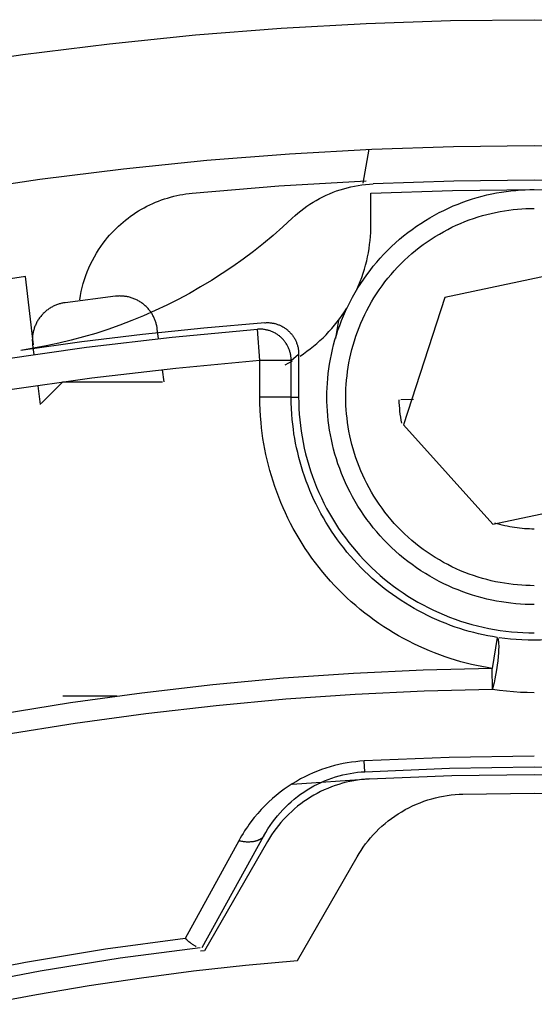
# Model space of a CAD drawing. Header units: millimetres. Extents: x 129 to 629, y 1269 to 1769.
# Tile 28 of 87: x 367.36 to 375.55, y 1472.68 to 1488.34. Entities that reach past the tile are written whole.
import ezdxf

# ---------------------------------------------------------------- set-up
doc = ezdxf.new("R2010")
doc.units = ezdxf.units.MM
doc.layers.add('ROXX_B.FLEX mini', color=7, linetype='Continuous', true_color=0x000000)

msp = doc.modelspace()

# ---------------------------------------------------------------- linework, layer by layer
at = {"layer": 'ROXX_B.FLEX mini', "color": 18, "true_color": 0x000000}
for points in [[(366.02, 1487.578), (367.406, 1487.784), (368.785, 1487.957), (370.156, 1488.097), (371.519, 1488.204), (372.873, 1488.28), (374.216, 1488.325), (375.547, 1488.339), (376.879, 1488.325), (378.222, 1488.28), (379.576, 1488.204), (380.939, 1488.097), (382.31, 1487.957), (383.689, 1487.784), (385.075, 1487.578)], [(366.02, 1487.578), (367.406, 1487.784), (368.785, 1487.957), (370.156, 1488.097), (371.519, 1488.204), (372.873, 1488.28), (374.216, 1488.325), (375.547, 1488.339), (376.879, 1488.325), (378.222, 1488.28), (379.576, 1488.204), (380.939, 1488.097), (382.31, 1487.957), (383.689, 1487.784), (385.075, 1487.578)], [(367.452, 1484.256), (366.35, 1484.086), (365.251, 1483.893), (364.156, 1483.679), (363.066, 1483.444)], [(367.452, 1484.256), (366.35, 1484.086), (365.251, 1483.893), (364.156, 1483.679), (363.066, 1483.444)], [(367.58, 1483.171), (367.452, 1484.256)], [(367.58, 1483.171), (367.452, 1484.256)], [(367.058, 1482.936), (368.421, 1483.131), (369.782, 1483.291), (371.14, 1483.416)], [(367.058, 1482.936), (368.421, 1483.131), (369.782, 1483.291), (371.14, 1483.416)], [(367.564, 1483.169), (367.584, 1483.016)], [(367.564, 1483.169), (367.584, 1483.016)]]:
    msp.add_lwpolyline(points, dxfattribs=at)
at = {"layer": 'ROXX_B.FLEX mini', "color": 18, "lineweight": -3, "true_color": 0x000000}
for points in [[(366.338, 1485.604), (367.677, 1485.803), (369.01, 1485.97), (370.336, 1486.105), (371.653, 1486.209), (372.962, 1486.282), (374.26, 1486.325), (375.547, 1486.339), (376.835, 1486.325), (378.133, 1486.282), (379.441, 1486.209), (380.759, 1486.105), (382.085, 1485.97), (383.418, 1485.803), (384.757, 1485.604)], [(372.912, 1486.279), (372.817, 1485.74)], [(378.113, 1485.73), (376.831, 1485.773), (375.547, 1485.787), (374.264, 1485.773), (372.982, 1485.73)], [(370.101, 1485.581), (371.484, 1485.696), (372.869, 1485.777)], [(371.696, 1485.184), (371.741, 1485.225), (371.786, 1485.264), (371.832, 1485.302), (371.879, 1485.338), (371.927, 1485.372), (371.976, 1485.405), (372.026, 1485.437), (372.077, 1485.467), (372.129, 1485.496), (372.182, 1485.523), (372.236, 1485.548), (372.29, 1485.573), (372.345, 1485.595), (372.401, 1485.616), (372.457, 1485.635), (372.514, 1485.652), (372.571, 1485.668), (372.628, 1485.682), (372.686, 1485.694), (372.744, 1485.705), (372.803, 1485.714), (372.862, 1485.721), (372.922, 1485.726), (372.982, 1485.73)], [(375.547, 1479.039), (375.474, 1479.04), (375.4, 1479.043), (375.326, 1479.047), (375.251, 1479.053), (375.175, 1479.06), (375.1, 1479.07), (375.023, 1479.081), (374.947, 1479.094), (374.87, 1479.11), (374.793, 1479.127), (374.716, 1479.146), (374.639, 1479.167), (374.562, 1479.19), (374.486, 1479.215), (374.409, 1479.242), (374.333, 1479.271), (374.257, 1479.302), (374.181, 1479.335), (374.106, 1479.371), (374.032, 1479.408), (373.958, 1479.447), (373.885, 1479.489), (373.813, 1479.532), (373.742, 1479.577), (373.671, 1479.625), (373.602, 1479.674), (373.534, 1479.725), (373.467, 1479.777), (373.402, 1479.832), (373.338, 1479.888), (373.275, 1479.946), (373.214, 1480.006), (373.154, 1480.067), (373.096, 1480.13), (373.04, 1480.194), (372.985, 1480.259), (372.933, 1480.326), (372.882, 1480.394), (372.833, 1480.463), (372.785, 1480.534), (372.74, 1480.605), (372.697, 1480.677), (372.655, 1480.75), (372.616, 1480.824), (372.579, 1480.898), (372.544, 1480.973), (372.51, 1481.049), (372.479, 1481.125), (372.45, 1481.201), (372.423, 1481.278), (372.398, 1481.354), (372.375, 1481.431), (372.354, 1481.508), (372.335, 1481.585), (372.318, 1481.662), (372.303, 1481.739), (372.289, 1481.815), (372.278, 1481.892), (372.268, 1481.967), (372.261, 1482.043), (372.255, 1482.118), (372.251, 1482.192), (372.248, 1482.266), (372.247, 1482.339), (372.248, 1482.413), (372.251, 1482.487), (372.255, 1482.561), (372.261, 1482.636), (372.268, 1482.711), (372.278, 1482.787), (372.289, 1482.863), (372.303, 1482.94), (372.318, 1483.017), (372.335, 1483.093), (372.354, 1483.17), (372.375, 1483.247), (372.398, 1483.324), (372.423, 1483.401), (372.45, 1483.478), (372.479, 1483.554), (372.51, 1483.63), (372.544, 1483.706), (372.579, 1483.781), (372.616, 1483.855), (372.655, 1483.929), (372.697, 1484.002), (372.74, 1484.074), (372.785, 1484.145), (372.833, 1484.215), (372.882, 1484.285), (372.933, 1484.353), (372.985, 1484.419), (373.04, 1484.485), (373.096, 1484.549), (373.154, 1484.612), (373.214, 1484.673), (373.275, 1484.732), (373.338, 1484.79), (373.402, 1484.847), (373.467, 1484.901), (373.534, 1484.954), (373.602, 1485.005), (373.671, 1485.054), (373.742, 1485.101), (373.813, 1485.147), (373.885, 1485.19), (373.958, 1485.231), (374.032, 1485.271), (374.106, 1485.308), (374.181, 1485.343), (374.257, 1485.377), (374.333, 1485.408), (374.409, 1485.437), (374.486, 1485.464), (374.562, 1485.489), (374.639, 1485.512), (374.716, 1485.533), (374.793, 1485.552), (374.87, 1485.569), (374.947, 1485.584), (375.023, 1485.598), (375.1, 1485.609), (375.175, 1485.618), (375.251, 1485.626), (375.326, 1485.632), (375.4, 1485.636), (375.474, 1485.639), (375.547, 1485.639)], [(372.947, 1485.581), (374.247, 1485.625), (375.547, 1485.639), (376.848, 1485.625), (378.147, 1485.581)], [(368.313, 1483.887), (368.324, 1483.952), (368.337, 1484.016), (368.352, 1484.081), (368.369, 1484.145), (368.389, 1484.208), (368.41, 1484.27), (368.434, 1484.332), (368.459, 1484.393), (368.486, 1484.453), (368.516, 1484.511), (368.547, 1484.569), (368.579, 1484.625), (368.614, 1484.68), (368.65, 1484.733), (368.687, 1484.785), (368.726, 1484.836), (368.757, 1484.874), (368.789, 1484.911), (368.822, 1484.948), (368.857, 1484.984), (368.892, 1485.019), (368.928, 1485.054), (368.965, 1485.087), (369.003, 1485.12), (369.042, 1485.152), (369.082, 1485.183), (369.123, 1485.213), (369.164, 1485.243), (369.207, 1485.271), (369.25, 1485.298), (369.294, 1485.324), (369.338, 1485.348), (369.383, 1485.372), (369.429, 1485.395), (369.475, 1485.416), (369.521, 1485.436), (369.569, 1485.455), (369.616, 1485.473), (369.664, 1485.489), (369.712, 1485.504), (369.76, 1485.518), (369.809, 1485.531), (369.857, 1485.542), (369.906, 1485.553), (369.955, 1485.562), (370.004, 1485.569), (370.053, 1485.576), (370.101, 1485.581)], [(372.947, 1485.081), (372.947, 1485.581)], [(375.547, 1479.339), (375.481, 1479.34), (375.414, 1479.342), (375.346, 1479.346), (375.278, 1479.352), (375.209, 1479.359), (375.14, 1479.367), (375.071, 1479.377), (375.002, 1479.389), (374.932, 1479.403), (374.862, 1479.419), (374.792, 1479.436), (374.722, 1479.455), (374.652, 1479.476), (374.582, 1479.499), (374.513, 1479.524), (374.443, 1479.55), (374.374, 1479.578), (374.305, 1479.609), (374.237, 1479.641), (374.17, 1479.675), (374.102, 1479.71), (374.036, 1479.748), (373.971, 1479.787), (373.906, 1479.828), (373.842, 1479.871), (373.779, 1479.916), (373.717, 1479.962), (373.657, 1480.01), (373.597, 1480.06), (373.539, 1480.111), (373.482, 1480.164), (373.426, 1480.218), (373.372, 1480.274), (373.319, 1480.331), (373.268, 1480.389), (373.218, 1480.448), (373.17, 1480.509), (373.124, 1480.571), (373.079, 1480.634), (373.036, 1480.698), (372.995, 1480.763), (372.956, 1480.828), (372.918, 1480.894), (372.883, 1480.962), (372.849, 1481.029), (372.817, 1481.097), (372.786, 1481.166), (372.758, 1481.235), (372.732, 1481.305), (372.707, 1481.374), (372.684, 1481.444), (372.663, 1481.514), (372.644, 1481.584), (372.627, 1481.654), (372.611, 1481.724), (372.597, 1481.794), (372.585, 1481.863), (372.575, 1481.932), (372.567, 1482.001), (372.56, 1482.07), (372.554, 1482.138), (372.55, 1482.206), (372.548, 1482.273), (372.547, 1482.339), (372.548, 1482.406), (372.55, 1482.473), (372.554, 1482.541), (372.56, 1482.609), (372.567, 1482.678), (372.575, 1482.746), (372.585, 1482.816), (372.597, 1482.885), (372.611, 1482.955), (372.627, 1483.025), (372.644, 1483.095), (372.663, 1483.165), (372.684, 1483.235), (372.707, 1483.305), (372.732, 1483.374), (372.758, 1483.444), (372.786, 1483.513), (372.817, 1483.581), (372.849, 1483.65), (372.883, 1483.717), (372.918, 1483.784), (372.956, 1483.851), (372.995, 1483.916), (373.036, 1483.981), (373.079, 1484.045), (373.124, 1484.108), (373.17, 1484.17), (373.218, 1484.23), (373.268, 1484.29), (373.319, 1484.348), (373.372, 1484.405), (373.426, 1484.461), (373.482, 1484.515), (373.539, 1484.568), (373.597, 1484.619), (373.657, 1484.668), (373.717, 1484.716), (373.779, 1484.763), (373.842, 1484.807), (373.906, 1484.85), (373.971, 1484.892), (374.036, 1484.931), (374.102, 1484.968), (374.17, 1485.004), (374.237, 1485.038), (374.305, 1485.07), (374.374, 1485.1), (374.443, 1485.129), (374.513, 1485.155), (374.582, 1485.18), (374.652, 1485.203), (374.722, 1485.224), (374.792, 1485.243), (374.862, 1485.26), (374.932, 1485.276), (375.002, 1485.289), (375.071, 1485.301), (375.14, 1485.312), (375.209, 1485.32), (375.278, 1485.327), (375.346, 1485.333), (375.414, 1485.336), (375.481, 1485.339), (375.547, 1485.339)], [(371.696, 1485.184), (371.546, 1485.045), (371.392, 1484.91), (371.236, 1484.779), (371.076, 1484.653), (370.914, 1484.532), (370.749, 1484.415), (370.581, 1484.302), (370.41, 1484.193), (370.236, 1484.089), (370.06, 1483.988), (369.88, 1483.892), (369.698, 1483.801), (369.514, 1483.714), (369.328, 1483.632), (369.14, 1483.555), (368.951, 1483.482), (368.76, 1483.415), (368.567, 1483.352), (368.373, 1483.294), (368.178, 1483.242), (367.98, 1483.194), (367.781, 1483.151), (367.58, 1483.114), (367.377, 1483.081)], [(372.724, 1484.048), (372.752, 1484.112), (372.778, 1484.177), (372.803, 1484.242), (372.825, 1484.307), (372.845, 1484.373), (372.863, 1484.438), (372.88, 1484.504), (372.894, 1484.569), (372.907, 1484.634), (372.918, 1484.699), (372.927, 1484.764), (372.935, 1484.828), (372.94, 1484.892), (372.944, 1484.955), (372.947, 1485.018), (372.947, 1485.081)], [(376.205, 1484.362), (374.125, 1483.92)], [(368.882, 1483.941), (368.079, 1483.839)], [(369.548, 1483.421), (369.546, 1483.434), (369.544, 1483.448), (369.542, 1483.461), (369.539, 1483.474), (369.536, 1483.488), (369.532, 1483.501), (369.529, 1483.514), (369.525, 1483.528), (369.52, 1483.541), (369.515, 1483.555), (369.51, 1483.568), (369.505, 1483.581), (369.499, 1483.595), (369.493, 1483.608), (369.486, 1483.621), (369.479, 1483.634), (369.472, 1483.647), (369.464, 1483.66), (369.456, 1483.673), (369.448, 1483.685), (369.439, 1483.697), (369.43, 1483.71), (369.42, 1483.722), (369.411, 1483.733), (369.401, 1483.745), (369.39, 1483.756), (369.38, 1483.767), (369.369, 1483.778), (369.357, 1483.789), (369.346, 1483.799), (369.334, 1483.809), (369.322, 1483.819), (369.31, 1483.828), (369.297, 1483.837), (369.284, 1483.846), (369.271, 1483.854), (369.258, 1483.862), (369.245, 1483.87), (369.231, 1483.877), (369.218, 1483.884), (369.204, 1483.89), (369.19, 1483.897), (369.176, 1483.902), (369.162, 1483.908), (369.148, 1483.913), (369.134, 1483.918), (369.119, 1483.922), (369.105, 1483.926), (369.091, 1483.93), (369.076, 1483.933), (369.062, 1483.936), (369.048, 1483.938), (369.033, 1483.94), (369.019, 1483.942), (369.005, 1483.943), (368.991, 1483.944), (368.977, 1483.945), (368.963, 1483.945), (368.949, 1483.946), (368.935, 1483.945), (368.922, 1483.945), (368.908, 1483.944), (368.895, 1483.943), (368.882, 1483.941)], [(374.125, 1483.92), (373.467, 1481.898)], [(368.079, 1483.839), (368.066, 1483.837), (368.053, 1483.835), (368.04, 1483.833), (368.026, 1483.83), (368.013, 1483.826), (368, 1483.823), (367.986, 1483.819), (367.973, 1483.815), (367.959, 1483.81), (367.946, 1483.805), (367.933, 1483.8), (367.919, 1483.794), (367.906, 1483.789), (367.893, 1483.782), (367.88, 1483.776), (367.867, 1483.768), (367.854, 1483.761), (367.841, 1483.753), (367.829, 1483.745), (367.816, 1483.737), (367.804, 1483.728), (367.792, 1483.719), (367.78, 1483.709), (367.768, 1483.699), (367.757, 1483.689), (367.745, 1483.679), (367.734, 1483.668), (367.724, 1483.657), (367.713, 1483.646), (367.703, 1483.634), (367.693, 1483.622), (367.684, 1483.61), (367.674, 1483.598), (367.665, 1483.585), (367.657, 1483.572), (367.649, 1483.559), (367.641, 1483.546), (367.633, 1483.533), (367.626, 1483.519), (367.619, 1483.505), (367.613, 1483.492), (367.607, 1483.478), (367.601, 1483.464), (367.595, 1483.45), (367.59, 1483.435), (367.586, 1483.421), (367.582, 1483.407), (367.578, 1483.392), (367.574, 1483.378), (367.571, 1483.364), (367.569, 1483.349), (367.566, 1483.335), (367.564, 1483.321), (367.563, 1483.306), (367.561, 1483.292), (367.56, 1483.278), (367.56, 1483.264), (367.559, 1483.25), (367.559, 1483.236), (367.56, 1483.222), (367.56, 1483.209), (367.561, 1483.195), (367.563, 1483.182), (367.564, 1483.169)], [(371.819, 1482.99), (371.874, 1483.027), (371.928, 1483.066), (371.982, 1483.107), (372.034, 1483.149), (372.086, 1483.192), (372.136, 1483.237), (372.185, 1483.283), (372.233, 1483.331), (372.279, 1483.379), (372.324, 1483.429), (372.368, 1483.48), (372.411, 1483.533), (372.451, 1483.586), (372.491, 1483.64), (372.528, 1483.695), (372.565, 1483.751)], [(371.259, 1483.521), (370.286, 1483.436), (369.314, 1483.335), (368.345, 1483.216), (367.377, 1483.081)], [(371.259, 1483.521), (371.272, 1483.521), (371.286, 1483.522), (371.299, 1483.522), (371.312, 1483.522), (371.325, 1483.522), (371.338, 1483.521), (371.351, 1483.52), (371.363, 1483.518), (371.376, 1483.516), (371.388, 1483.514), (371.401, 1483.512), (371.413, 1483.509), (371.425, 1483.506), (371.438, 1483.502), (371.45, 1483.498), (371.462, 1483.494), (371.474, 1483.49), (371.485, 1483.485), (371.497, 1483.48), (371.509, 1483.475), (371.52, 1483.469), (371.532, 1483.464), (371.543, 1483.457), (371.554, 1483.451), (371.565, 1483.444), (371.576, 1483.437), (371.587, 1483.43), (371.597, 1483.422), (371.608, 1483.414), (371.618, 1483.406), (371.627, 1483.398), (371.637, 1483.389), (371.646, 1483.38), (371.656, 1483.371), (371.664, 1483.362), (371.673, 1483.352), (371.681, 1483.342), (371.69, 1483.332), (371.697, 1483.322), (371.705, 1483.311), (371.712, 1483.301), (371.719, 1483.29), (371.726, 1483.279), (371.733, 1483.268), (371.739, 1483.257), (371.745, 1483.246), (371.75, 1483.234), (371.756, 1483.223), (371.761, 1483.211), (371.765, 1483.199), (371.77, 1483.187), (371.774, 1483.175), (371.777, 1483.163), (371.781, 1483.151), (371.784, 1483.139), (371.787, 1483.126), (371.789, 1483.114), (371.791, 1483.101), (371.793, 1483.088), (371.795, 1483.075), (371.796, 1483.062), (371.797, 1483.049), (371.797, 1483.036), (371.797, 1483.022)], [(372.433, 1483.561), (372.382, 1483.272)], [(369.568, 1483.268), (369.548, 1483.421)], [(371.679, 1482.918), (371.679, 1482.931), (371.679, 1482.943), (371.678, 1482.956), (371.677, 1482.969), (371.675, 1482.981), (371.673, 1482.994), (371.671, 1483.007), (371.669, 1483.019), (371.666, 1483.032), (371.663, 1483.045), (371.659, 1483.057), (371.656, 1483.07), (371.651, 1483.082), (371.647, 1483.094), (371.642, 1483.107), (371.637, 1483.119), (371.632, 1483.13), (371.626, 1483.142), (371.62, 1483.154), (371.614, 1483.165), (371.607, 1483.176), (371.6, 1483.188), (371.593, 1483.198), (371.586, 1483.209), (371.578, 1483.219), (371.57, 1483.23), (371.562, 1483.24), (371.554, 1483.249), (371.545, 1483.259), (371.536, 1483.268), (371.527, 1483.277), (371.518, 1483.285), (371.509, 1483.294), (371.499, 1483.302), (371.49, 1483.31), (371.479, 1483.318), (371.469, 1483.325), (371.459, 1483.333), (371.448, 1483.34), (371.437, 1483.346), (371.426, 1483.353), (371.414, 1483.359), (371.403, 1483.365), (371.391, 1483.371), (371.379, 1483.376), (371.367, 1483.381), (371.355, 1483.386), (371.343, 1483.391), (371.33, 1483.395), (371.318, 1483.398), (371.305, 1483.402), (371.292, 1483.405), (371.28, 1483.408), (371.267, 1483.41), (371.254, 1483.412), (371.241, 1483.414), (371.228, 1483.416), (371.216, 1483.417), (371.203, 1483.417), (371.19, 1483.418), (371.177, 1483.418), (371.165, 1483.418), (371.152, 1483.417), (371.14, 1483.416)], [(371.179, 1482.918), (371.14, 1483.416)], [(371.679, 1482.918), (371.797, 1483.022)], [(371.797, 1483.022), (371.797, 1482.339)], [(371.179, 1482.918), (369.844, 1482.795), (368.506, 1482.638), (367.166, 1482.447)], [(371.679, 1482.918), (371.179, 1482.918)], [(371.179, 1482.339), (371.179, 1482.918)], [(371.582, 1482.853), (371.64, 1482.884), (371.698, 1482.916)], [(371.679, 1482.339), (371.679, 1482.918)], [(369.655, 1482.581), (369.631, 1482.772)], [(367.647, 1482.52), (367.685, 1482.221)], [(367.701, 1482.234), (368.047, 1482.581)], [(368.047, 1482.581), (369.632, 1482.581)], [(371.679, 1482.339), (371.179, 1482.339)], [(371.198, 1481.933), (371.19, 1482.035), (371.184, 1482.136), (371.181, 1482.238), (371.179, 1482.339)], [(371.679, 1482.339), (371.797, 1482.339)], [(371.696, 1481.98), (371.689, 1482.069), (371.683, 1482.159), (371.68, 1482.249), (371.679, 1482.339)], [(371.797, 1482.339), (371.798, 1482.25), (371.802, 1482.159), (371.807, 1482.069), (371.815, 1481.978), (371.825, 1481.887), (371.837, 1481.796), (371.851, 1481.706), (371.868, 1481.615), (371.887, 1481.524), (371.908, 1481.434), (371.932, 1481.344), (371.958, 1481.255), (371.986, 1481.166), (372.016, 1481.078), (372.048, 1480.991), (372.083, 1480.904), (372.12, 1480.819), (372.158, 1480.734), (372.199, 1480.65), (372.242, 1480.568), (372.287, 1480.486), (372.334, 1480.406), (372.383, 1480.327), (372.433, 1480.25), (372.486, 1480.174), (372.54, 1480.1), (372.595, 1480.027), (372.653, 1479.956), (372.711, 1479.886), (372.771, 1479.818), (372.833, 1479.752), (372.896, 1479.688), (372.96, 1479.625), (373.026, 1479.563), (373.094, 1479.503), (373.164, 1479.445), (373.235, 1479.387), (373.308, 1479.332), (373.382, 1479.278), (373.458, 1479.225), (373.535, 1479.175), (373.614, 1479.126), (373.694, 1479.079), (373.776, 1479.034), (373.858, 1478.991), (373.942, 1478.95), (374.027, 1478.912), (374.112, 1478.875), (374.199, 1478.84), (374.286, 1478.808), (374.374, 1478.778), (374.463, 1478.75), (374.552, 1478.724), (374.642, 1478.7), (374.732, 1478.679), (374.823, 1478.66), (374.914, 1478.643), (375.004, 1478.629), (375.095, 1478.617), (375.186, 1478.607), (375.277, 1478.599), (375.367, 1478.594), (375.458, 1478.59), (375.547, 1478.589)], [(373.438, 1481.925), (373.429, 1481.972), (373.421, 1482.019), (373.415, 1482.066), (373.409, 1482.113), (373.405, 1482.159), (373.402, 1482.205), (373.399, 1482.251), (373.398, 1482.297)], [(373.422, 1482.298), (373.622, 1482.305)], [(374.879, 1478.023), (374.796, 1478.036), (374.713, 1478.052), (374.629, 1478.069), (374.546, 1478.088), (374.462, 1478.108), (374.378, 1478.131), (374.294, 1478.155), (374.21, 1478.181), (374.127, 1478.209), (374.043, 1478.239), (373.96, 1478.27), (373.877, 1478.303), (373.794, 1478.339), (373.712, 1478.376), (373.63, 1478.415), (373.549, 1478.455), (373.468, 1478.498), (373.388, 1478.543), (373.309, 1478.589), (373.23, 1478.637), (373.152, 1478.687), (373.075, 1478.738), (372.999, 1478.792), (372.924, 1478.847), (372.85, 1478.904), (372.777, 1478.962), (372.706, 1479.022), (372.635, 1479.084), (372.566, 1479.147), (372.498, 1479.212), (372.432, 1479.278), (372.367, 1479.345), (372.303, 1479.414), (372.241, 1479.485), (372.181, 1479.556), (372.122, 1479.629), (372.065, 1479.703), (372.009, 1479.778), (371.955, 1479.855), (371.903, 1479.932), (371.852, 1480.01), (371.804, 1480.089), (371.757, 1480.169), (371.712, 1480.25), (371.668, 1480.331), (371.627, 1480.413), (371.588, 1480.496), (371.55, 1480.579), (371.514, 1480.663), (371.48, 1480.747), (371.448, 1480.831), (371.418, 1480.916), (371.39, 1481.001), (371.363, 1481.086), (371.339, 1481.171), (371.316, 1481.256), (371.295, 1481.341), (371.276, 1481.426), (371.259, 1481.511), (371.243, 1481.596), (371.229, 1481.681), (371.217, 1481.765), (371.207, 1481.85), (371.198, 1481.933)], [(374.956, 1478.517), (374.882, 1478.529), (374.808, 1478.542), (374.735, 1478.558), (374.66, 1478.574), (374.586, 1478.593), (374.512, 1478.612), (374.438, 1478.634), (374.363, 1478.657), (374.289, 1478.682), (374.215, 1478.708), (374.142, 1478.736), (374.068, 1478.765), (373.995, 1478.796), (373.922, 1478.829), (373.849, 1478.864), (373.777, 1478.9), (373.706, 1478.938), (373.635, 1478.977), (373.565, 1479.018), (373.495, 1479.061), (373.426, 1479.105), (373.358, 1479.15), (373.291, 1479.198), (373.224, 1479.246), (373.159, 1479.297), (373.094, 1479.348), (373.031, 1479.402), (372.969, 1479.456), (372.907, 1479.512), (372.847, 1479.57), (372.788, 1479.628), (372.731, 1479.688), (372.675, 1479.749), (372.62, 1479.811), (372.566, 1479.875), (372.514, 1479.939), (372.463, 1480.005), (372.414, 1480.071), (372.366, 1480.139), (372.32, 1480.207), (372.275, 1480.277), (372.232, 1480.347), (372.191, 1480.417), (372.151, 1480.489), (372.112, 1480.561), (372.076, 1480.634), (372.041, 1480.707), (372.007, 1480.78), (371.976, 1480.854), (371.946, 1480.929), (371.917, 1481.004), (371.89, 1481.079), (371.865, 1481.154), (371.842, 1481.229), (371.82, 1481.305), (371.8, 1481.38), (371.782, 1481.455), (371.765, 1481.531), (371.749, 1481.606), (371.736, 1481.681), (371.723, 1481.756), (371.713, 1481.831), (371.704, 1481.906), (371.696, 1481.98)], [(373.467, 1481.898), (374.889, 1480.317)], [(374.889, 1480.317), (376.97, 1480.758)], [(375.547, 1480.239), (375.509, 1480.24), (375.47, 1480.241), (375.431, 1480.243), (375.392, 1480.245), (375.353, 1480.248), (375.313, 1480.252), (375.274, 1480.257), (375.234, 1480.263), (375.195, 1480.269), (375.155, 1480.276), (375.116, 1480.284), (375.076, 1480.293), (375.036, 1480.303), (374.997, 1480.313), (374.957, 1480.324), (374.918, 1480.336)], [(374.956, 1478.517), (374.879, 1478.023)], [(374.963, 1478.508), (374.964, 1478.508), (374.964, 1478.507), (374.965, 1478.505), (374.965, 1478.504), (374.966, 1478.502), (374.967, 1478.5), (374.967, 1478.498), (374.968, 1478.496), (374.969, 1478.493), (374.97, 1478.488), (374.971, 1478.483), (374.972, 1478.477), (374.973, 1478.471), (374.974, 1478.465), (374.975, 1478.458), (374.977, 1478.443), (374.978, 1478.426), (374.979, 1478.408), (374.98, 1478.388), (374.98, 1478.367), (374.979, 1478.321), (374.977, 1478.271), (374.973, 1478.215), (374.966, 1478.147), (374.957, 1478.075), (374.946, 1478.002), (374.921, 1477.861), (374.908, 1477.797), (374.895, 1477.741), (374.883, 1477.694)], [(376.139, 1478.517), (376.041, 1478.503), (375.943, 1478.492), (375.845, 1478.484), (375.746, 1478.477), (375.647, 1478.474), (375.547, 1478.472), (375.448, 1478.474), (375.349, 1478.477), (375.258, 1478.483), (375.168, 1478.491), (375.077, 1478.5), (374.988, 1478.512)], [(374.879, 1478.023), (373.78, 1477.996), (372.672, 1477.944), (371.556, 1477.867), (370.432, 1477.763), (369.301, 1477.633), (368.165, 1477.476), (367.024, 1477.291)], [(374.883, 1477.694), (374.879, 1478.023)], [(367.111, 1476.972), (368.24, 1477.154), (369.364, 1477.309), (370.482, 1477.437), (371.594, 1477.539), (372.699, 1477.616), (373.795, 1477.667), (374.883, 1477.694)], [(374.883, 1477.694), (374.993, 1477.678), (375.103, 1477.666), (375.214, 1477.656), (375.325, 1477.649), (375.436, 1477.645), (375.547, 1477.643)], [(368.905, 1477.581), (368.047, 1477.581)], [(372.838, 1476.552), (372.772, 1476.548), (372.705, 1476.541), (372.638, 1476.533), (372.57, 1476.522), (372.503, 1476.51), (372.435, 1476.495), (372.367, 1476.479), (372.299, 1476.46), (372.231, 1476.439), (372.163, 1476.416), (372.095, 1476.39), (372.028, 1476.363), (371.96, 1476.333), (371.893, 1476.3), (371.827, 1476.266), (371.761, 1476.228), (371.695, 1476.189), (371.63, 1476.147), (371.566, 1476.102), (371.503, 1476.055), (371.441, 1476.005), (371.379, 1475.953), (371.319, 1475.898), (371.26, 1475.841), (371.202, 1475.78), (371.146, 1475.718), (371.091, 1475.652), (371.037, 1475.584), (371.012, 1475.548), (370.986, 1475.513), (370.961, 1475.476), (370.937, 1475.439), (370.913, 1475.401), (370.889, 1475.363), (370.866, 1475.323), (370.844, 1475.283)], [(375.547, 1476.629), (374.192, 1476.61), (372.838, 1476.552)], [(372.848, 1476.382), (372.838, 1476.552)], [(372.848, 1476.382), (374.197, 1476.439), (375.547, 1476.458), (376.898, 1476.439), (378.247, 1476.382)], [(371.244, 1475.361), (371.276, 1475.417), (371.309, 1475.472), (371.344, 1475.526), (371.381, 1475.578), (371.42, 1475.629), (371.459, 1475.679), (371.501, 1475.727), (371.544, 1475.774), (371.588, 1475.819), (371.633, 1475.863), (371.68, 1475.905), (371.728, 1475.946), (371.777, 1475.985), (371.827, 1476.022), (371.879, 1476.058), (371.932, 1476.092), (371.986, 1476.124), (372.041, 1476.155), (372.097, 1476.184), (372.154, 1476.211), (372.211, 1476.236), (372.269, 1476.259), (372.327, 1476.28), (372.385, 1476.299), (372.443, 1476.316), (372.501, 1476.331), (372.559, 1476.344), (372.617, 1476.355), (372.675, 1476.365), (372.733, 1476.372), (372.791, 1476.378), (372.848, 1476.382)], [(372.921, 1476.268), (372.859, 1476.263), (372.796, 1476.257), (372.735, 1476.249), (372.674, 1476.239), (372.613, 1476.227), (372.553, 1476.213), (372.494, 1476.197), (372.434, 1476.18), (372.376, 1476.16), (372.318, 1476.139), (372.26, 1476.116), (372.203, 1476.091), (372.147, 1476.065), (372.092, 1476.036), (372.038, 1476.006), (371.984, 1475.975), (371.932, 1475.941), (371.88, 1475.906), (371.83, 1475.87), (371.781, 1475.832), (371.733, 1475.792), (371.687, 1475.751), (371.642, 1475.709), (371.598, 1475.665), (371.555, 1475.621), (371.515, 1475.575), (371.475, 1475.527), (371.437, 1475.479), (371.401, 1475.429), (371.365, 1475.378), (371.332, 1475.325), (371.299, 1475.271)], [(371.695, 1476.185), (372.921, 1476.268)], [(372.921, 1476.268), (374.234, 1476.321), (375.547, 1476.339), (376.861, 1476.321), (378.173, 1476.268)], [(372.726, 1475.026), (372.758, 1475.079), (372.791, 1475.131), (372.826, 1475.183), (372.863, 1475.233), (372.902, 1475.283), (372.943, 1475.332), (372.985, 1475.38), (373.03, 1475.426), (373.075, 1475.471), (373.123, 1475.515), (373.172, 1475.558), (373.222, 1475.599), (373.274, 1475.638), (373.327, 1475.676), (373.382, 1475.712), (373.438, 1475.746), (373.494, 1475.779), (373.552, 1475.809), (373.611, 1475.838), (373.67, 1475.865), (373.73, 1475.889), (373.791, 1475.912), (373.853, 1475.933), (373.914, 1475.951), (373.976, 1475.967), (374.038, 1475.982), (374.101, 1475.994), (374.163, 1476.005), (374.225, 1476.013), (374.287, 1476.019), (374.349, 1476.023), (374.41, 1476.026)], [(374.41, 1476.026), (375.547, 1476.039), (376.684, 1476.026)], [(370.263, 1473.587), (371.244, 1475.361)], [(371.244, 1475.361), (371.243, 1475.359), (371.241, 1475.357), (371.24, 1475.355), (371.238, 1475.353), (371.237, 1475.351), (371.235, 1475.349), (371.234, 1475.347), (371.232, 1475.345), (371.228, 1475.341), (371.225, 1475.337), (371.221, 1475.333), (371.217, 1475.33), (371.213, 1475.326), (371.209, 1475.323), (371.205, 1475.32), (371.2, 1475.316), (371.196, 1475.313), (371.191, 1475.31), (371.186, 1475.307), (371.181, 1475.304), (371.176, 1475.301), (371.171, 1475.299), (371.165, 1475.296), (371.16, 1475.294), (371.154, 1475.291), (371.148, 1475.289), (371.142, 1475.287), (371.136, 1475.284), (371.13, 1475.282), (371.124, 1475.28), (371.118, 1475.279), (371.112, 1475.277), (371.105, 1475.275), (371.099, 1475.274), (371.085, 1475.271), (371.072, 1475.268), (371.058, 1475.266), (371.043, 1475.265), (371.029, 1475.264), (371.014, 1475.263), (370.999, 1475.262), (370.984, 1475.263), (370.969, 1475.263), (370.953, 1475.264), (370.938, 1475.265), (370.922, 1475.267), (370.907, 1475.27), (370.891, 1475.272), (370.875, 1475.276), (370.86, 1475.279), (370.844, 1475.283)], [(370.844, 1475.283), (369.993, 1473.731)], [(371.299, 1475.271), (370.297, 1473.535)], [(371.777, 1473.382), (372.726, 1475.026)], [(369.993, 1473.731), (368.723, 1473.558), (367.452, 1473.348), (366.179, 1473.1)], [(370.166, 1473.602), (370.161, 1473.604), (370.157, 1473.606), (370.147, 1473.611), (370.137, 1473.616), (370.127, 1473.622), (370.117, 1473.628), (370.107, 1473.635), (370.096, 1473.643), (370.085, 1473.65), (370.074, 1473.659), (370.063, 1473.668), (370.052, 1473.677), (370.04, 1473.687), (370.017, 1473.708), (369.993, 1473.731)], [(366.409, 1472.973), (367.684, 1473.216), (368.958, 1473.42), (370.23, 1473.588)], [(370.297, 1473.535), (370.237, 1473.528)], [(366.791, 1472.683), (367.627, 1472.84), (368.462, 1472.981), (369.294, 1473.105), (370.125, 1473.213), (370.952, 1473.305), (371.777, 1473.382)]]:
    msp.add_lwpolyline(points, dxfattribs=at)

doc.saveas('drawing.dxf')
